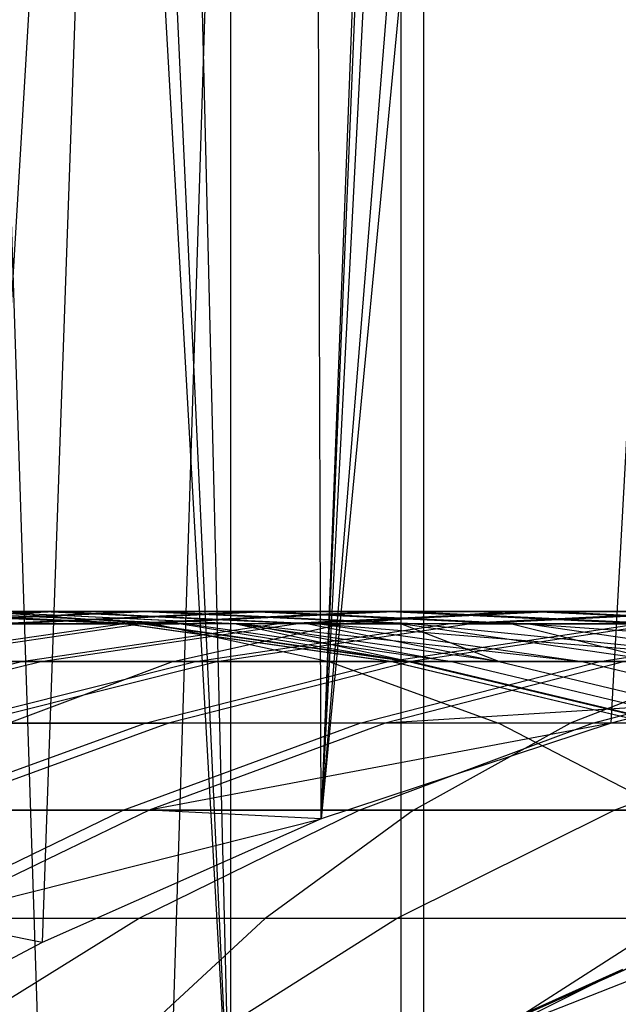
# Model space of a CAD drawing. Extents: x 0.1 to 12.1, y -6 to 6.
# Tile 50 of 181: x 6.615 to 6.74, y -0.751 to -0.544. Entities that reach past the tile are written whole.
import ezdxf

# ---------------------------------------------------------------- set-up
doc = ezdxf.new("R2010")
doc.units = 0
doc.header["$LTSCALE"] = 2.54
doc.layers.get('0').update_dxf_attribs({"linetype": 'CONTINUOUS'})

# ---------------------------------------------------------------- blocks, each defined once
blk = doc.blocks.new('DROPS_COLOR_C_STL')
at = {"color": 0}
for p, q in [((6.62027, -0.80885, 35.56442), (6.56624, 0.8516, 35.55722)), ((6.56624, 0.8516, 35.55722), (6.65889, -0.78391, 35.57003)), ((6.56624, 0.8516, 35.55722), (6.65889, -0.78391, 35.57003)), ((6.62027, -0.80885, 35.56442), (6.56624, 0.8516, 35.55722)), ((6.58384, 0.83655, 35.55948), (6.65889, -0.78391, 35.57003)), ((6.58384, 0.83655, 35.55948), (6.65889, -0.78391, 35.57003)), ((6.65889, -0.78391, 35.57003), (6.6203, 0.80883, 35.56443)), ((6.65889, -0.78391, 35.57003), (6.6203, 0.80883, 35.56443)), ((6.65889, 0.78391, 35.57003), (6.65889, -0.78391, 35.57003)), ((6.65889, 0.78391, 35.57003), (6.65889, -0.78391, 35.57003)), ((6.67332, 0.77693, 14.53962), (6.61942, -0.73767, 14.53433)), ((6.67332, 0.77693, 14.53962), (6.61942, -0.73767, 14.53433)), ((6.67789, -0.71179, 14.54009), (6.67332, 0.77693, 14.53962)), ((6.67789, -0.71179, 14.54009), (6.67332, 0.77693, 14.53962)), ((6.69464, 0.76432, 26.55427), (6.59981, -0.82387, 26.54502)), ((6.69464, 0.76432, 26.55427), (6.59981, -0.82387, 26.54502)), ((6.64573, -0.79194, 26.54931), (6.69464, 0.76432, 26.55427)), ((6.64573, -0.79194, 26.54931), (6.69464, 0.76432, 26.55427)), ((6.69464, -0.76432, 26.55427), (6.69464, 0.76432, 26.55427)), ((6.69464, -0.76432, 26.55427), (6.69464, 0.76432, 26.55427)), ((6.6994, 0.76194, 35.57632), (6.69937, -0.76196, 35.57632)), ((6.6994, 0.76194, 35.57632), (6.69937, -0.76196, 35.57632)), ((6.73418, 0.75637, 14.54619), (6.67789, -0.71179, 14.54009)), ((6.73418, 0.75637, 14.54619), (6.67789, -0.71179, 14.54009)), ((6.73871, 0.7551, 14.5467), (6.67789, -0.71179, 14.54009)), ((6.73871, 0.7551, 14.5467), (6.67789, -0.71179, 14.54009)), ((6.75356, 0.75119, 14.54841), (6.67789, -0.71179, 14.54009)), ((6.75356, 0.75119, 14.54841), (6.67789, -0.71179, 14.54009)), ((6.79528, 0.74217, 14.55341), (6.67789, -0.71179, 14.54009)), ((6.79528, 0.74217, 14.55341), (6.67789, -0.71179, 14.54009)), ((6.81689, 0.73861, 14.55612), (6.67789, -0.71179, 14.54009)), ((6.81689, 0.73861, 14.55612), (6.67789, -0.71179, 14.54009)), ((6.73866, -0.69176, 14.54669), (6.81689, 0.73861, 14.55612)), ((6.73866, -0.69176, 14.54669), (6.81689, 0.73861, 14.55612)), ((6.56452, -0.67094, 16.58616), (6.61988, -0.66832, 16.57778)), ((6.56452, -0.67094, 16.58616), (6.61988, -0.66832, 16.57778)), ((6.56691, -0.67094, 15.50747), (6.62223, -0.66832, 15.51608)), ((6.56691, -0.67094, 15.50747), (6.62223, -0.66832, 15.51608)), ((6.63677, -0.67094, 16.10668), (6.58078, -0.66832, 16.10753)), ((6.63677, -0.67094, 16.10668), (6.58078, -0.66832, 16.10753)), ((6.58103, -0.66832, 15.98909), (6.63701, -0.67094, 15.99013)), ((6.58103, -0.66832, 15.98909), (6.63701, -0.67094, 15.99013)), ((6.63954, -0.66832, 16.69414), (6.5845, -0.67094, 16.70438)), ((6.63954, -0.66832, 16.69414), (6.5845, -0.67094, 16.70438)), ((6.58458, -0.66832, 16.22592), (6.6405, -0.67094, 16.22318)), ((6.58458, -0.66832, 16.22592), (6.6405, -0.67094, 16.22318)), ((6.58532, -0.66832, 15.87039), (6.64123, -0.67094, 15.87333)), ((6.58532, -0.66832, 15.87039), (6.64123, -0.67094, 15.87333)), ((6.64247, -0.66832, 15.39905), (6.58747, -0.67094, 15.38857)), ((6.64247, -0.66832, 15.39905), (6.58747, -0.67094, 15.38857)), ((6.64817, -0.67094, 16.33892), (6.59237, -0.66832, 16.34354)), ((6.64817, -0.67094, 16.33892), (6.59237, -0.66832, 16.34354)), ((6.64941, -0.67094, 15.75674), (6.59363, -0.66832, 15.7519)), ((6.64941, -0.67094, 15.75674), (6.59363, -0.66832, 15.7519)), ((6.65975, -0.67094, 16.45433), (6.60414, -0.66832, 16.46083)), ((6.61988, -0.66832, 16.57778), (6.60414, -0.66832, 16.46083)), ((6.65975, -0.67094, 16.45433), (6.60414, -0.66832, 16.46083)), ((6.61988, -0.66832, 16.57778), (6.60414, -0.66832, 16.46083)), ((6.60594, -0.66832, 15.63375), (6.66152, -0.67094, 15.64048)), ((6.62223, -0.66832, 15.51608), (6.60594, -0.66832, 15.63375)), ((6.62223, -0.66832, 15.51608), (6.60594, -0.66832, 15.63375)), ((6.60594, -0.66832, 15.63375), (6.66152, -0.67094, 15.64048)), ((6.60625, -0.66832, 20.05686), (6.71776, -0.66832, 20.15096)), ((6.60625, -0.66832, 20.05686), (6.71776, -0.66832, 20.15096)), ((6.60625, -0.66832, 20.05686), (6.64295, -0.67094, 20.01458)), ((6.60625, -0.66832, 20.05686), (6.64295, -0.67094, 20.01458)), ((6.60855, -0.67094, 16.82239), (6.66321, -0.66832, 16.8103)), ((6.60855, -0.67094, 16.82239), (6.66321, -0.66832, 16.8103)), ((6.61204, -0.67094, 15.27043), (6.66665, -0.66832, 15.28278)), ((6.61204, -0.67094, 15.27043), (6.66665, -0.66832, 15.28278)), ((6.61988, -0.66832, 16.57778), (6.63954, -0.66832, 16.69414)), ((6.61988, -0.66832, 16.57778), (6.63954, -0.66832, 16.69414)), ((6.61988, -0.66832, 16.57778), (6.67523, -0.67094, 16.56941)), ((6.61988, -0.66832, 16.57778), (6.67523, -0.67094, 16.56941)), ((6.62223, -0.66832, 15.51608), (6.67755, -0.67094, 15.52469)), ((6.64247, -0.66832, 15.39905), (6.62223, -0.66832, 15.51608)), ((6.64247, -0.66832, 15.39905), (6.62223, -0.66832, 15.51608)), ((6.62223, -0.66832, 15.51608), (6.67755, -0.67094, 15.52469)), ((6.69078, -0.66832, 16.92559), (6.63655, -0.67094, 16.93953)), ((6.69078, -0.66832, 16.92559), (6.63655, -0.67094, 16.93953)), ((6.69458, -0.67094, 16.68391), (6.63954, -0.66832, 16.69414)), ((6.66321, -0.66832, 16.8103), (6.63954, -0.66832, 16.69414)), ((6.69458, -0.67094, 16.68391), (6.63954, -0.66832, 16.69414)), ((6.66321, -0.66832, 16.8103), (6.63954, -0.66832, 16.69414)), ((6.69453, -0.66832, 15.16817), (6.64037, -0.67094, 15.154)), ((6.69453, -0.66832, 15.16817), (6.64037, -0.67094, 15.154)), ((6.66665, -0.66832, 15.28278), (6.64247, -0.66832, 15.39905)), ((6.66665, -0.66832, 15.28278), (6.64247, -0.66832, 15.39905)), ((6.69747, -0.67094, 15.40953), (6.64247, -0.66832, 15.39905)), ((6.69747, -0.67094, 15.40953), (6.64247, -0.66832, 15.39905)), ((6.66321, -0.66832, 16.8103), (6.69078, -0.66832, 16.92559)), ((6.66321, -0.66832, 16.8103), (6.69078, -0.66832, 16.92559)), ((6.66321, -0.66832, 16.8103), (6.71787, -0.67094, 16.7982)), ((6.66321, -0.66832, 16.8103), (6.71787, -0.67094, 16.7982)), ((6.66665, -0.66832, 15.28278), (6.72126, -0.67094, 15.29512)), ((6.69453, -0.66832, 15.16817), (6.66665, -0.66832, 15.28278)), ((6.69453, -0.66832, 15.16817), (6.66665, -0.66832, 15.28278)), ((6.66665, -0.66832, 15.28278), (6.72126, -0.67094, 15.29512)), ((6.66857, -0.67094, 17.05592), (6.72228, -0.66832, 17.04015)), ((6.66857, -0.67094, 17.05592), (6.72228, -0.66832, 17.04015)), ((6.6726, -0.67094, 15.03858), (6.72626, -0.66832, 15.05457)), ((6.6726, -0.67094, 15.03858), (6.72626, -0.66832, 15.05457)), ((6.71776, -0.66832, 20.15096), (6.68224, -0.67094, 20.19423)), ((6.71776, -0.66832, 20.15096), (6.68224, -0.67094, 20.19423)), ((6.745, -0.67094, 16.91165), (6.69078, -0.66832, 16.92559)), ((6.72228, -0.66832, 17.04015), (6.69078, -0.66832, 16.92559)), ((6.745, -0.67094, 16.91165), (6.69078, -0.66832, 16.92559)), ((6.72228, -0.66832, 17.04015), (6.69078, -0.66832, 16.92559)), ((6.72626, -0.66832, 15.05457), (6.69453, -0.66832, 15.16817)), ((6.72626, -0.66832, 15.05457), (6.69453, -0.66832, 15.16817)), ((6.7487, -0.67094, 15.18235), (6.69453, -0.66832, 15.16817)), ((6.7487, -0.67094, 15.18235), (6.69453, -0.66832, 15.16817)), ((6.70449, -0.67094, 17.17116), (6.75764, -0.66832, 17.15358)), ((6.70449, -0.67094, 17.17116), (6.75764, -0.66832, 17.15358)), ((6.70886, -0.67094, 14.92389), (6.76194, -0.66832, 14.94169)), ((6.70886, -0.67094, 14.92389), (6.76194, -0.66832, 14.94169)), ((6.71776, -0.66832, 20.15096), (6.83183, -0.66832, 20.24193)), ((6.71776, -0.66832, 20.15096), (6.83183, -0.66832, 20.24193)), ((6.75764, -0.66832, 17.15358), (6.72228, -0.66832, 17.04015)), ((6.72228, -0.66832, 17.04015), (6.776, -0.67094, 17.02438)), ((6.75764, -0.66832, 17.15358), (6.72228, -0.66832, 17.04015)), ((6.72228, -0.66832, 17.04015), (6.776, -0.67094, 17.02438)), ((6.72626, -0.66832, 15.05457), (6.77991, -0.67094, 15.07057)), ((6.76194, -0.66832, 14.94169), (6.72626, -0.66832, 15.05457)), ((6.76194, -0.66832, 14.94169), (6.72626, -0.66832, 15.05457)), ((6.72626, -0.66832, 15.05457), (6.77991, -0.67094, 15.07057)), ((6.64295, -0.67094, 20.01458), (6.43522, -0.67094, 19.82424)), ((6.64295, -0.67094, 20.01458), (6.43522, -0.67094, 19.82424)), ((6.68224, -0.67094, 20.19423), (6.56954, -0.67094, 20.09915)), ((6.68224, -0.67094, 20.19423), (6.56954, -0.67094, 20.09915)), ((6.63655, -0.67094, 16.93953), (6.58257, -0.67882, 16.9534)), ((6.63655, -0.67094, 16.93953), (6.58257, -0.67882, 16.9534)), ((6.64037, -0.67094, 15.154), (6.58645, -0.67882, 15.13988)), ((6.64037, -0.67094, 15.154), (6.58645, -0.67882, 15.13988)), ((6.60855, -0.67094, 16.82239), (6.63655, -0.67094, 16.93953)), ((6.60855, -0.67094, 16.82239), (6.63655, -0.67094, 16.93953)), ((6.64037, -0.67094, 15.154), (6.61204, -0.67094, 15.27043)), ((6.64037, -0.67094, 15.154), (6.61204, -0.67094, 15.27043)), ((6.61508, -0.67882, 17.07162), (6.66857, -0.67094, 17.05592)), ((6.61508, -0.67882, 17.07162), (6.66857, -0.67094, 17.05592)), ((6.61918, -0.67882, 15.02266), (6.6726, -0.67094, 15.03858)), ((6.61918, -0.67882, 15.02266), (6.6726, -0.67094, 15.03858)), ((6.66857, -0.67094, 17.05592), (6.63655, -0.67094, 16.93953)), ((6.66857, -0.67094, 17.05592), (6.63655, -0.67094, 16.93953)), ((6.63701, -0.67094, 15.99013), (6.63677, -0.67094, 16.10668)), ((6.63701, -0.67094, 15.99013), (6.63677, -0.67094, 16.10668)), ((6.6925, -0.67882, 16.10583), (6.63677, -0.67094, 16.10668)), ((6.63677, -0.67094, 16.10668), (6.6405, -0.67094, 16.22318)), ((6.63677, -0.67094, 16.10668), (6.6405, -0.67094, 16.22318)), ((6.6925, -0.67882, 16.10583), (6.63677, -0.67094, 16.10668)), ((6.63701, -0.67094, 15.99013), (6.69274, -0.67882, 15.99117)), ((6.64123, -0.67094, 15.87333), (6.63701, -0.67094, 15.99013)), ((6.64123, -0.67094, 15.87333), (6.63701, -0.67094, 15.99013)), ((6.63701, -0.67094, 15.99013), (6.69274, -0.67882, 15.99117)), ((6.6726, -0.67094, 15.03858), (6.64037, -0.67094, 15.154)), ((6.6726, -0.67094, 15.03858), (6.64037, -0.67094, 15.154)), ((6.6405, -0.67094, 16.22318), (6.64817, -0.67094, 16.33892)), ((6.6405, -0.67094, 16.22318), (6.69617, -0.67882, 16.22045)), ((6.6405, -0.67094, 16.22318), (6.64817, -0.67094, 16.33892)), ((6.6405, -0.67094, 16.22318), (6.69617, -0.67882, 16.22045)), ((6.64123, -0.67094, 15.87333), (6.69689, -0.67882, 15.87626)), ((6.64941, -0.67094, 15.75674), (6.64123, -0.67094, 15.87333)), ((6.64941, -0.67094, 15.75674), (6.64123, -0.67094, 15.87333)), ((6.64123, -0.67094, 15.87333), (6.69689, -0.67882, 15.87626)), ((6.75328, -0.67094, 20.10768), (6.64295, -0.67094, 20.01458)), ((6.64295, -0.67094, 20.01458), (6.67949, -0.67882, 19.97248)), ((6.64295, -0.67094, 20.01458), (6.67949, -0.67882, 19.97248)), ((6.75328, -0.67094, 20.10768), (6.64295, -0.67094, 20.01458)), ((6.64687, -0.67882, 20.23732), (6.68224, -0.67094, 20.19423)), ((6.64687, -0.67882, 20.23732), (6.68224, -0.67094, 20.19423)), ((6.69617, -0.67882, 16.22045), (6.64817, -0.67094, 16.33892)), ((6.69617, -0.67882, 16.22045), (6.64817, -0.67094, 16.33892)), ((6.65975, -0.67094, 16.45433), (6.64817, -0.67094, 16.33892)), ((6.65975, -0.67094, 16.45433), (6.64817, -0.67094, 16.33892)), ((6.66152, -0.67094, 15.64048), (6.64941, -0.67094, 15.75674)), ((6.66152, -0.67094, 15.64048), (6.64941, -0.67094, 15.75674)), ((6.70494, -0.67882, 15.76156), (6.64941, -0.67094, 15.75674)), ((6.70494, -0.67882, 15.76156), (6.64941, -0.67094, 15.75674)), ((6.65157, -0.67882, 17.18867), (6.70449, -0.67094, 17.17116)), ((6.65157, -0.67882, 17.18867), (6.70449, -0.67094, 17.17116)), ((6.65601, -0.67882, 14.90617), (6.70886, -0.67094, 14.92389)), ((6.65601, -0.67882, 14.90617), (6.70886, -0.67094, 14.92389)), ((6.69617, -0.67882, 16.22045), (6.65975, -0.67094, 16.45433)), ((6.71511, -0.67882, 16.44785), (6.65975, -0.67094, 16.45433)), ((6.69617, -0.67882, 16.22045), (6.65975, -0.67094, 16.45433)), ((6.71511, -0.67882, 16.44785), (6.65975, -0.67094, 16.45433)), ((6.67523, -0.67094, 16.56941), (6.65975, -0.67094, 16.45433)), ((6.67523, -0.67094, 16.56941), (6.65975, -0.67094, 16.45433)), ((6.66152, -0.67094, 15.64048), (6.70494, -0.67882, 15.76156)), ((6.66152, -0.67094, 15.64048), (6.70494, -0.67882, 15.76156)), ((6.66152, -0.67094, 15.64048), (6.73262, -0.67882, 15.53326)), ((6.67755, -0.67094, 15.52469), (6.66152, -0.67094, 15.64048)), ((6.67755, -0.67094, 15.52469), (6.66152, -0.67094, 15.64048)), ((6.66152, -0.67094, 15.64048), (6.73262, -0.67882, 15.53326)), ((6.70449, -0.67094, 17.17116), (6.66857, -0.67094, 17.05592)), ((6.70449, -0.67094, 17.17116), (6.66857, -0.67094, 17.05592)), ((6.70886, -0.67094, 14.92389), (6.6726, -0.67094, 15.03858)), ((6.70886, -0.67094, 14.92389), (6.6726, -0.67094, 15.03858)), ((6.67523, -0.67094, 16.56941), (6.69458, -0.67094, 16.68391)), ((6.67523, -0.67094, 16.56941), (6.69458, -0.67094, 16.68391)), ((6.67523, -0.67094, 16.56941), (6.71511, -0.67882, 16.44785)), ((6.67523, -0.67094, 16.56941), (6.71511, -0.67882, 16.44785)), ((6.67755, -0.67094, 15.52469), (6.73262, -0.67882, 15.53326)), ((6.67755, -0.67094, 15.52469), (6.73262, -0.67882, 15.53326)), ((6.67755, -0.67094, 15.52469), (6.77563, -0.67882, 15.30741)), ((6.69747, -0.67094, 15.40953), (6.67755, -0.67094, 15.52469)), ((6.69747, -0.67094, 15.40953), (6.67755, -0.67094, 15.52469)), ((6.67755, -0.67094, 15.52469), (6.77563, -0.67882, 15.30741)), ((6.79751, -0.67094, 20.28617), (6.68224, -0.67094, 20.19423)), ((6.79751, -0.67094, 20.28617), (6.68224, -0.67094, 20.19423)), ((6.69197, -0.67882, 17.30436), (6.74426, -0.67094, 17.28507)), ((6.69197, -0.67882, 17.30436), (6.74426, -0.67094, 17.28507)), ((6.71511, -0.67882, 16.44785), (6.69458, -0.67094, 16.68391)), ((6.74938, -0.67882, 16.67372), (6.69458, -0.67094, 16.68391)), ((6.71511, -0.67882, 16.44785), (6.69458, -0.67094, 16.68391)), ((6.74938, -0.67882, 16.67372), (6.69458, -0.67094, 16.68391)), ((6.71787, -0.67094, 16.7982), (6.69458, -0.67094, 16.68391)), ((6.71787, -0.67094, 16.7982), (6.69458, -0.67094, 16.68391)), ((6.749, -0.67094, 14.8105), (6.69678, -0.67882, 14.791)), ((6.749, -0.67094, 14.8105), (6.69678, -0.67882, 14.791)), ((6.72126, -0.67094, 15.29512), (6.69747, -0.67094, 15.40953)), ((6.69747, -0.67094, 15.40953), (6.77563, -0.67882, 15.30741)), ((6.69747, -0.67094, 15.40953), (6.77563, -0.67882, 15.30741)), ((6.72126, -0.67094, 15.29512), (6.69747, -0.67094, 15.40953)), ((6.74426, -0.67094, 17.28507), (6.70449, -0.67094, 17.17116)), ((6.74426, -0.67094, 17.28507), (6.70449, -0.67094, 17.17116)), ((6.70886, -0.67094, 14.92389), (6.749, -0.67094, 14.8105)), ((6.70886, -0.67094, 14.92389), (6.749, -0.67094, 14.8105)), ((6.71787, -0.67094, 16.7982), (6.745, -0.67094, 16.91165)), ((6.71787, -0.67094, 16.7982), (6.745, -0.67094, 16.91165)), ((6.71787, -0.67094, 16.7982), (6.74938, -0.67882, 16.67372)), ((6.71787, -0.67094, 16.7982), (6.74938, -0.67882, 16.67372)), ((6.7487, -0.67094, 15.18235), (6.72126, -0.67094, 15.29512)), ((6.72126, -0.67094, 15.29512), (6.77563, -0.67882, 15.30741)), ((6.72126, -0.67094, 15.29512), (6.77563, -0.67882, 15.30741)), ((6.72126, -0.67094, 15.29512), (6.83333, -0.67882, 15.08649)), ((6.72126, -0.67094, 15.29512), (6.83333, -0.67882, 15.08649)), ((6.7487, -0.67094, 15.18235), (6.72126, -0.67094, 15.29512)), ((6.73627, -0.67882, 17.41861), (6.78788, -0.67094, 17.39755)), ((6.73627, -0.67882, 17.41861), (6.78788, -0.67094, 17.39755)), ((6.47397, -0.67882, 19.78416), (6.67949, -0.67882, 19.97248)), ((6.47397, -0.67882, 19.78416), (6.67949, -0.67882, 19.97248)), ((6.53301, -0.67882, 20.14124), (6.64687, -0.67882, 20.23732)), ((6.53301, -0.67882, 20.14124), (6.64687, -0.67882, 20.23732)), ((6.563, -0.69175, 17.08691), (6.61508, -0.67882, 17.07162)), ((6.563, -0.69175, 17.08691), (6.61508, -0.67882, 17.07162)), ((6.56716, -0.69175, 15.00715), (6.61918, -0.67882, 15.02266)), ((6.56716, -0.69175, 15.00715), (6.61918, -0.67882, 15.02266)), ((6.61508, -0.67882, 17.07162), (6.58257, -0.67882, 16.9534)), ((6.61508, -0.67882, 17.07162), (6.58257, -0.67882, 16.9534)), ((6.61918, -0.67882, 15.02266), (6.58645, -0.67882, 15.13988)), ((6.61918, -0.67882, 15.02266), (6.58645, -0.67882, 15.13988)), ((6.60003, -0.69175, 17.20572), (6.65157, -0.67882, 17.18867)), ((6.60003, -0.69175, 17.20572), (6.65157, -0.67882, 17.18867)), ((6.60454, -0.69175, 14.88891), (6.65601, -0.67882, 14.90617)), ((6.60454, -0.69175, 14.88891), (6.65601, -0.67882, 14.90617)), ((6.64687, -0.67882, 20.23732), (6.61243, -0.69175, 20.27928)), ((6.64687, -0.67882, 20.23732), (6.61243, -0.69175, 20.27928)), ((6.65157, -0.67882, 17.18867), (6.61508, -0.67882, 17.07162)), ((6.65157, -0.67882, 17.18867), (6.61508, -0.67882, 17.07162)), ((6.65601, -0.67882, 14.90617), (6.61918, -0.67882, 15.02266)), ((6.65601, -0.67882, 14.90617), (6.61918, -0.67882, 15.02266)), ((6.64104, -0.69175, 17.32315), (6.69197, -0.67882, 17.30436)), ((6.64104, -0.69175, 17.32315), (6.69197, -0.67882, 17.30436)), ((6.69678, -0.67882, 14.791), (6.64592, -0.69175, 14.77201)), ((6.69678, -0.67882, 14.791), (6.64592, -0.69175, 14.77201)), ((6.64687, -0.67882, 20.23732), (6.76335, -0.67882, 20.33022)), ((6.64687, -0.67882, 20.23732), (6.76335, -0.67882, 20.33022)), ((6.69197, -0.67882, 17.30436), (6.65157, -0.67882, 17.18867)), ((6.69197, -0.67882, 17.30436), (6.65157, -0.67882, 17.18867)), ((6.65601, -0.67882, 14.90617), (6.69678, -0.67882, 14.791)), ((6.65601, -0.67882, 14.90617), (6.69678, -0.67882, 14.791)), ((6.67949, -0.67882, 19.97248), (6.78865, -0.67882, 20.06459)), ((6.67949, -0.67882, 19.97248), (6.78865, -0.67882, 20.06459)), ((6.67949, -0.67882, 19.97248), (6.71507, -0.69175, 19.93149)), ((6.67949, -0.67882, 19.97248), (6.71507, -0.69175, 19.93149)), ((6.68601, -0.69175, 17.43912), (6.73627, -0.67882, 17.41861)), ((6.68601, -0.69175, 17.43912), (6.73627, -0.67882, 17.41861)), ((6.74151, -0.67882, 14.67714), (6.69132, -0.69175, 14.65644)), ((6.74151, -0.67882, 14.67714), (6.69132, -0.69175, 14.65644)), ((6.73627, -0.67882, 17.41861), (6.69197, -0.67882, 17.30436)), ((6.73627, -0.67882, 17.41861), (6.69197, -0.67882, 17.30436)), ((6.69274, -0.67882, 15.99117), (6.6925, -0.67882, 16.10583)), ((6.69274, -0.67882, 15.99117), (6.6925, -0.67882, 16.10583)), ((6.74678, -0.69175, 16.10501), (6.6925, -0.67882, 16.10583)), ((6.6925, -0.67882, 16.10583), (6.69617, -0.67882, 16.22045)), ((6.6925, -0.67882, 16.10583), (6.69617, -0.67882, 16.22045)), ((6.74678, -0.69175, 16.10501), (6.6925, -0.67882, 16.10583)), ((6.69274, -0.67882, 15.99117), (6.74702, -0.69175, 15.99218)), ((6.69689, -0.67882, 15.87626), (6.69274, -0.67882, 15.99117)), ((6.69689, -0.67882, 15.87626), (6.69274, -0.67882, 15.99117)), ((6.69274, -0.67882, 15.99117), (6.74702, -0.69175, 15.99218)), ((6.71511, -0.67882, 16.44785), (6.69617, -0.67882, 16.22045)), ((6.69617, -0.67882, 16.22045), (6.7504, -0.69175, 16.21778)), ((6.71511, -0.67882, 16.44785), (6.69617, -0.67882, 16.22045)), ((6.69617, -0.67882, 16.22045), (6.7504, -0.69175, 16.21778)), ((6.74151, -0.67882, 14.67714), (6.69678, -0.67882, 14.791)), ((6.74151, -0.67882, 14.67714), (6.69678, -0.67882, 14.791)), ((6.69689, -0.67882, 15.87626), (6.7511, -0.69175, 15.87911)), ((6.70494, -0.67882, 15.76156), (6.69689, -0.67882, 15.87626)), ((6.70494, -0.67882, 15.76156), (6.69689, -0.67882, 15.87626)), ((6.69689, -0.67882, 15.87626), (6.7511, -0.69175, 15.87911)), ((6.73262, -0.67882, 15.53326), (6.70494, -0.67882, 15.76156)), ((6.73262, -0.67882, 15.53326), (6.70494, -0.67882, 15.76156)), ((6.75902, -0.69175, 15.76625), (6.70494, -0.67882, 15.76156)), ((6.75902, -0.69175, 15.76625), (6.70494, -0.67882, 15.76156)), ((6.74938, -0.67882, 16.67372), (6.71511, -0.67882, 16.44785)), ((6.71511, -0.67882, 16.44785), (6.76903, -0.69175, 16.44155)), ((6.74938, -0.67882, 16.67372), (6.71511, -0.67882, 16.44785)), ((6.71511, -0.67882, 16.44785), (6.76903, -0.69175, 16.44155)), ((6.76335, -0.67882, 20.33022), (6.73007, -0.69175, 20.37311)), ((6.76335, -0.67882, 20.33022), (6.73007, -0.69175, 20.37311)), ((6.73262, -0.67882, 15.53326), (6.78626, -0.69175, 15.54161)), ((6.77563, -0.67882, 15.30741), (6.73262, -0.67882, 15.53326)), ((6.77563, -0.67882, 15.30741), (6.73262, -0.67882, 15.53326)), ((6.73262, -0.67882, 15.53326), (6.78626, -0.69175, 15.54161)), ((6.73475, -0.69175, 17.55314), (6.78429, -0.67882, 17.53094)), ((6.73475, -0.69175, 17.55314), (6.78429, -0.67882, 17.53094)), ((6.78429, -0.67882, 17.53094), (6.73627, -0.67882, 17.41861)), ((6.78429, -0.67882, 17.53094), (6.73627, -0.67882, 17.41861)), ((6.7536, -0.68782, 14.54841), (6.69132, -0.69175, 14.65644)), ((6.7536, -0.68782, 14.54841), (6.69132, -0.69175, 14.65644)), ((6.7536, -0.68782, 14.54841), (6.73866, -0.69176, 14.54669)), ((6.7536, -0.68782, 14.54841), (6.73866, -0.69176, 14.54669)), ((6.71507, -0.69175, 19.93149), (6.5117, -0.69175, 19.74514)), ((6.71507, -0.69175, 19.93149), (6.5117, -0.69175, 19.74514)), ((6.59081, -0.70994, 17.34168), (6.64104, -0.69175, 17.32315)), ((6.59081, -0.70994, 17.34168), (6.64104, -0.69175, 17.32315)), ((6.64592, -0.69175, 14.77201), (6.59576, -0.70994, 14.75329)), ((6.64592, -0.69175, 14.77201), (6.59576, -0.70994, 14.75329)), ((6.64104, -0.69175, 17.32315), (6.60003, -0.69175, 17.20572)), ((6.64104, -0.69175, 17.32315), (6.60003, -0.69175, 17.20572)), ((6.60454, -0.69175, 14.88891), (6.64592, -0.69175, 14.77201)), ((6.60454, -0.69175, 14.88891), (6.64592, -0.69175, 14.77201)), ((6.73007, -0.69175, 20.37311), (6.61243, -0.69175, 20.27928)), ((6.73007, -0.69175, 20.37311), (6.61243, -0.69175, 20.27928)), ((6.63643, -0.70994, 17.45934), (6.68601, -0.69175, 17.43912)), ((6.63643, -0.70994, 17.45934), (6.68601, -0.69175, 17.43912)), ((6.68601, -0.69175, 17.43912), (6.64104, -0.69175, 17.32315)), ((6.68601, -0.69175, 17.43912), (6.64104, -0.69175, 17.32315)), ((6.69132, -0.69175, 14.65644), (6.64183, -0.70994, 14.63602)), ((6.69132, -0.69175, 14.65644), (6.64183, -0.70994, 14.63602)), ((6.73866, -0.69176, 14.54669), (6.64183, -0.70994, 14.63602)), ((6.73866, -0.69176, 14.54669), (6.64183, -0.70994, 14.63602)), ((6.69132, -0.69175, 14.65644), (6.64592, -0.69175, 14.77201)), ((6.69132, -0.69175, 14.65644), (6.64592, -0.69175, 14.77201)), ((6.73866, -0.69176, 14.54669), (6.67789, -0.71179, 14.54009)), ((6.73866, -0.69176, 14.54669), (6.67789, -0.71179, 14.54009)), ((6.68588, -0.70994, 17.57503), (6.73475, -0.69175, 17.55314)), ((6.68588, -0.70994, 17.57503), (6.73475, -0.69175, 17.55314)), ((6.73475, -0.69175, 17.55314), (6.68601, -0.69175, 17.43912)), ((6.73475, -0.69175, 17.55314), (6.68601, -0.69175, 17.43912)), ((6.73866, -0.69176, 14.54669), (6.69132, -0.69175, 14.65644)), ((6.73866, -0.69176, 14.54669), (6.69132, -0.69175, 14.65644)), ((6.69726, -0.70994, 20.41541), (6.73007, -0.69175, 20.37311)), ((6.69726, -0.70994, 20.41541), (6.73007, -0.69175, 20.37311)), ((6.75017, -0.70994, 19.89105), (6.71507, -0.69175, 19.93149)), ((6.82309, -0.69175, 20.02263), (6.71507, -0.69175, 19.93149)), ((6.75017, -0.70994, 19.89105), (6.71507, -0.69175, 19.93149)), ((6.82309, -0.69175, 20.02263), (6.71507, -0.69175, 19.93149)), ((6.85041, -0.69175, 20.46378), (6.73007, -0.69175, 20.37311)), ((6.85041, -0.69175, 20.46378), (6.73007, -0.69175, 20.37311)), ((6.78735, -0.69175, 17.66543), (6.73475, -0.69175, 17.55314)), ((6.78735, -0.69175, 17.66543), (6.73475, -0.69175, 17.55314)), ((6.73926, -0.70994, 17.68896), (6.78735, -0.69175, 17.66543)), ((6.73926, -0.70994, 17.68896), (6.78735, -0.69175, 17.66543)), ((6.54892, -0.70994, 19.70665), (6.75017, -0.70994, 19.89105)), ((6.54892, -0.70994, 19.70665), (6.75017, -0.70994, 19.89105)), ((6.57846, -0.70994, 20.32066), (6.69726, -0.70994, 20.41541)), ((6.57846, -0.70994, 20.32066), (6.69726, -0.70994, 20.41541)), ((6.58949, -0.73264, 17.47849), (6.63643, -0.70994, 17.45934)), ((6.58949, -0.73264, 17.47849), (6.63643, -0.70994, 17.45934)), ((6.63643, -0.70994, 17.45934), (6.59081, -0.70994, 17.34168)), ((6.63643, -0.70994, 17.45934), (6.59081, -0.70994, 17.34168)), ((6.64183, -0.70994, 14.63602), (6.59495, -0.73264, 14.61669)), ((6.64183, -0.70994, 14.63602), (6.59495, -0.73264, 14.61669)), ((6.64183, -0.70994, 14.63602), (6.59576, -0.70994, 14.75329)), ((6.64183, -0.70994, 14.63602), (6.59576, -0.70994, 14.75329)), ((6.68588, -0.70994, 17.57503), (6.63643, -0.70994, 17.45934)), ((6.68588, -0.70994, 17.57503), (6.63643, -0.70994, 17.45934)), ((6.63961, -0.73264, 17.59576), (6.68588, -0.70994, 17.57503)), ((6.63961, -0.73264, 17.59576), (6.68588, -0.70994, 17.57503)), ((6.67789, -0.71179, 14.54009), (6.64183, -0.70994, 14.63602)), ((6.67789, -0.71179, 14.54009), (6.64183, -0.70994, 14.63602)), ((6.69726, -0.70994, 20.41541), (6.66618, -0.73264, 20.45547)), ((6.69726, -0.70994, 20.41541), (6.66618, -0.73264, 20.45547)), ((6.73926, -0.70994, 17.68896), (6.68588, -0.70994, 17.57503)), ((6.73926, -0.70994, 17.68896), (6.68588, -0.70994, 17.57503)), ((6.69371, -0.73264, 17.71125), (6.73926, -0.70994, 17.68896)), ((6.69371, -0.73264, 17.71125), (6.73926, -0.70994, 17.68896)), ((6.69726, -0.70994, 20.41541), (6.81877, -0.70994, 20.50697)), ((6.69726, -0.70994, 20.41541), (6.81877, -0.70994, 20.50697)), ((6.79622, -0.70994, 17.8005), (6.73926, -0.70994, 17.68896)), ((6.79622, -0.70994, 17.8005), (6.73926, -0.70994, 17.68896)), ((6.59495, -0.73264, 14.61669), (6.67789, -0.71179, 14.54009)), ((6.59495, -0.73264, 14.61669), (6.67789, -0.71179, 14.54009)), ((6.67789, -0.71179, 14.54009), (6.61942, -0.73767, 14.53433)), ((6.67789, -0.71179, 14.54009), (6.61942, -0.73767, 14.53433)), ((6.69464, -0.76432, 32.52113), (6.79889, -0.72343, 32.52113)), ((6.69464, -0.76432, 32.52113), (6.79889, -0.72343, 32.52113)), ((6.66618, -0.73264, 20.45547), (6.54629, -0.73264, 20.35986)), ((6.66618, -0.73264, 20.45547), (6.54629, -0.73264, 20.35986)), ((6.7834, -0.73264, 19.85276), (6.58416, -0.73264, 19.6702)), ((6.7834, -0.73264, 19.85276), (6.58416, -0.73264, 19.6702)), ((6.63961, -0.73264, 17.59576), (6.58949, -0.73264, 17.47849)), ((6.63961, -0.73264, 17.59576), (6.58949, -0.73264, 17.47849)), ((6.59448, -0.7606, 17.61598), (6.63961, -0.73264, 17.59576)), ((6.59448, -0.7606, 17.61598), (6.63961, -0.73264, 17.59576)), ((6.61942, -0.73767, 14.53433), (6.59495, -0.73264, 14.61669)), ((6.61942, -0.73767, 14.53433), (6.59495, -0.73264, 14.61669)), ((6.63587, -0.7606, 20.49454), (6.66618, -0.73264, 20.45547)), ((6.63587, -0.7606, 20.49454), (6.66618, -0.73264, 20.45547)), ((6.69371, -0.73264, 17.71125), (6.63961, -0.73264, 17.59576)), ((6.69371, -0.73264, 17.71125), (6.63961, -0.73264, 17.59576)), ((6.64929, -0.7606, 17.73298), (6.69371, -0.73264, 17.71125)), ((6.64929, -0.7606, 17.73298), (6.69371, -0.73264, 17.71125)), ((6.78881, -0.73264, 20.54787), (6.66618, -0.73264, 20.45547)), ((6.78881, -0.73264, 20.54787), (6.66618, -0.73264, 20.45547)), ((6.75145, -0.73264, 17.82431), (6.69371, -0.73264, 17.71125)), ((6.75145, -0.73264, 17.82431), (6.69371, -0.73264, 17.71125)), ((6.70779, -0.7606, 17.84752), (6.75145, -0.73264, 17.82431)), ((6.70779, -0.7606, 17.84752), (6.75145, -0.73264, 17.82431)), ((6.61942, -0.73767, 14.53433), (6.60093, -0.74735, 14.53262)), ((6.61942, -0.73767, 14.53433), (6.60093, -0.74735, 14.53262)), ((6.74588, -0.7414, 26.5599), (6.69464, -0.76432, 26.55427)), ((6.69464, -0.76432, 32.52113), (6.74588, -0.7414, 26.5599)), ((6.69464, -0.76432, 32.52113), (6.74588, -0.7414, 26.5599)), ((6.74588, -0.7414, 26.5599), (6.69464, -0.76432, 26.55427)), ((6.65889, -0.78391, 39.52568), (6.74107, -0.74332, 39.52568)), ((6.65889, -0.78391, 39.52568), (6.74107, -0.74332, 39.52568)), ((6.74107, -0.74332, 35.58325), (6.69937, -0.76196, 35.57632)), ((6.74107, -0.74332, 39.52568), (6.69937, -0.76196, 35.57632)), ((6.74107, -0.74332, 35.58325), (6.69937, -0.76196, 35.57632)), ((6.74107, -0.74332, 39.52568), (6.69937, -0.76196, 35.57632))]:
    blk.add_line(p, q, dxfattribs=at)

msp = doc.modelspace()

# ---------------------------------------------------------------- block references
at = {"color": 0}
msp.add_blockref('DROPS_COLOR_C_STL', (0, 0), dxfattribs=at)

doc.saveas('drawing.dxf')
